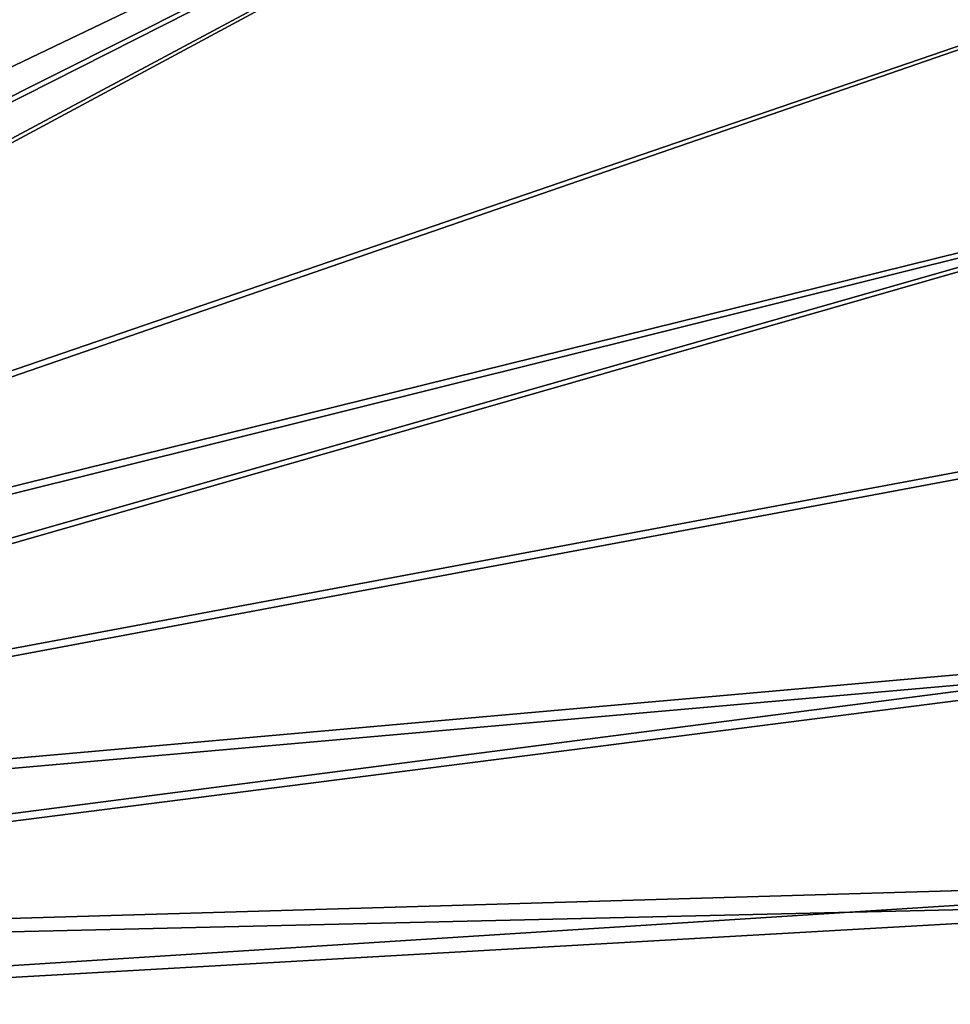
# Model space of a CAD drawing. Header units: metres. Extents: x -904 to 0, y -908 to 0.
# Tile 38 of 158: x -251 to -126, y -741 to -608. Entities that reach past the tile are written whole.
import ezdxf

# ---------------------------------------------------------------- set-up
doc = ezdxf.new("R2010")
doc.units = ezdxf.units.M

msp = doc.modelspace()

# ---------------------------------------------------------------- linework, layer by layer
at = {"layer": 'top0123458'}
for points in [[(-452.00235, -701.143799, 107.12117), (-465.701691, -69.252586, 123.667824), (-71.672775, -399.771973, 115.012871)], [(-73.597755, -399.508667, 118.02079), (-466.087311, -71.13604, 126.61953), (-452.00235, -703.006531, 110.073418)], [(-75.417778, -432.574921, 117.154922), (-73.597755, -399.508667, 118.02079), (-452.00235, -703.006531, 110.073418)], [(-71.672775, -399.771973, 115.012871), (-73.531425, -432.316986, 114.160645), (-452.00235, -701.143799, 107.12117)], [(-73.531425, -432.316986, 114.160645), (-74.874588, -464.850952, 113.308716), (-452.00235, -701.143799, 107.12117)], [(-75.417778, -432.574921, 117.154922), (-452.00235, -703.006531, 110.073418), (-76.747665, -466.011627, 116.27935)], [(-452.00235, -701.143799, 107.12117), (-74.874588, -464.850952, 113.308716), (-439.541016, -702.286743, 107.09124)], [(-74.874588, -464.850952, 113.308716), (-426.795593, -705.950073, 106.995316), (-439.541016, -702.286743, 107.09124)], [(-74.874588, -464.850952, 113.308716), (-76.020103, -529.826416, 111.607269), (-426.795593, -705.950073, 106.995316)], [(-452.00235, -703.006531, 110.073418), (-439.865814, -704.11969, 110.044273), (-76.747665, -466.011627, 116.27935)], [(-76.747665, -466.011627, 116.27935), (-439.865814, -704.11969, 110.044273), (-77.853539, -530.841553, 114.581718)], [(-76.020103, -529.826416, 111.607269), (-415.876404, -711.444336, 106.85144), (-426.795593, -705.950073, 106.995316)], [(-76.020103, -529.826416, 111.607269), (-75.124039, -594.647217, 109.909882), (-415.876404, -711.444336, 106.85144)], [(-439.865814, -704.11969, 110.044273), (-427.452545, -707.6875, 109.950844), (-77.853539, -530.841553, 114.581718)], [(-77.853539, -530.841553, 114.581718), (-427.452545, -707.6875, 109.950844), (-416.817261, -713.039001, 109.810707)], [(-416.817261, -713.039001, 109.810707), (-77.0112, -595.675476, 112.88398), (-77.853539, -530.841553, 114.581718)], [(-75.124039, -594.647217, 109.909882), (-73.914162, -627.004456, 109.062576), (-415.876404, -711.444336, 106.85144)], [(-75.860931, -628.078674, 112.035477), (-77.0112, -595.675476, 112.88398), (-416.817261, -713.039001, 109.810707)], [(-415.876404, -711.444336, 106.85144), (-73.914162, -627.004456, 109.062576), (-403.579315, -721.194397, 106.596123)], [(-73.914162, -627.004456, 109.062576), (-72.197174, -659.332336, 108.216042), (-403.579315, -721.194397, 106.596123)], [(-404.84137, -722.534546, 109.562057), (-75.860931, -628.078674, 112.035477), (-416.817261, -713.039001, 109.810707)], [(-404.84137, -722.534546, 109.562057), (-74.217926, -660.627686, 111.183151), (-75.860931, -628.078674, 112.035477)], [(-403.579315, -721.194397, 106.596123), (-72.197174, -659.332336, 108.216042), (-69.972954, -691.634094, 107.370193)], [(-72.083389, -693.244446, 110.329048), (-74.217926, -660.627686, 111.183151), (-404.84137, -722.534546, 109.562057)], [(-403.579315, -721.194397, 106.596123), (-69.972954, -691.634094, 107.370193), (-393.825928, -733.487244, 106.274223)], [(-69.972954, -691.634094, 107.370193), (-67.241051, -723.909851, 106.525017), (-393.825928, -733.487244, 106.274223)], [(-395.34259, -734.506348, 109.248566), (-72.083389, -693.244446, 110.329048), (-404.84137, -722.534546, 109.562057)], [(-69.371925, -726.89624, 109.447845), (-72.083389, -693.244446, 110.329048), (-395.34259, -734.506348, 109.248566)], [(-393.825928, -733.487244, 106.274223), (-67.241051, -723.909851, 106.525017), (-388.329742, -744.40271, 105.988396)], [(-67.241051, -723.909851, 106.525017), (-221.515747, -834.223022, 103.636368), (-388.329742, -744.40271, 105.988396)], [(-221.515747, -834.223022, 103.636368), (-67.241051, -723.909851, 106.525017), (-176.360367, -830.694824, 103.728752)], [(-67.241051, -723.909851, 106.525017), (-64.001221, -756.154663, 105.680656), (-176.360367, -830.694824, 103.728752)], [(-389.989258, -745.137939, 108.970169), (-69.371925, -726.89624, 109.447845), (-395.34259, -734.506348, 109.248566)], [(-220.562698, -832.040527, 106.69455), (-69.371925, -726.89624, 109.447845), (-389.989258, -745.137939, 108.970169)], [(-220.562698, -832.040527, 106.69455), (-170.90332, -828.257263, 106.793617), (-69.371925, -726.89624, 109.447845)], [(-170.90332, -828.257263, 106.793617), (-66.23011, -759.741455, 108.587761), (-69.371925, -726.89624, 109.447845)]]:
    msp.add_3dface(points, dxfattribs=at)

doc.saveas('drawing.dxf')
